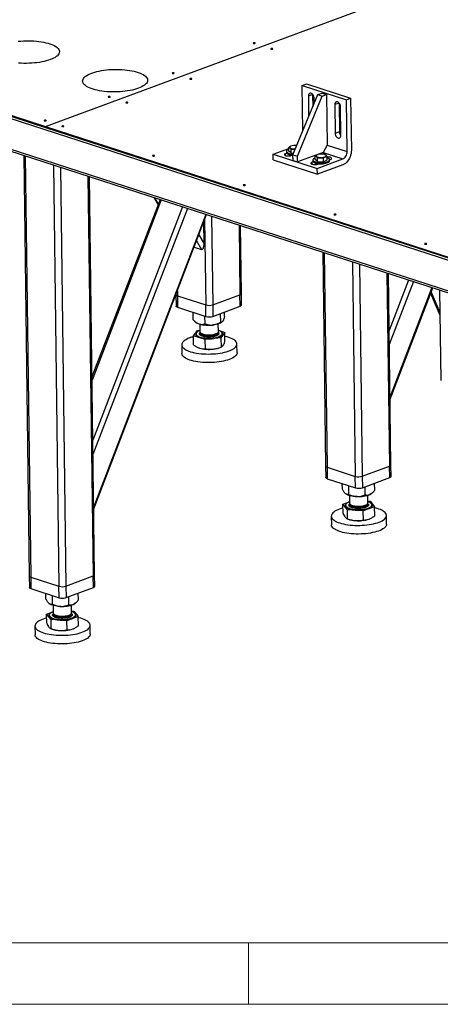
# Model space of a CAD drawing. Header units: millimetres. Extents: x 5 to 589, y 5 to 415.
# Tile 25 of 70: x 328 to 363, y 5 to 85. Entities that reach past the tile are written whole.
import ezdxf

# ---------------------------------------------------------------- set-up
doc = ezdxf.new("R2010")
doc.units = ezdxf.units.MM
doc.layers.add('TRAIT-FORT', color=4, linetype='Continuous', lineweight=25)

msp = doc.modelspace()

# ---------------------------------------------------------------- linework, layer by layer
at = {"color": 7, "linetype": 'Continuous', "lineweight": 18}
for p, q in [((10, 10), (584, 10)), ((347, 5), (347, 10)), ((5, 5), (589, 5))]:
    msp.add_line(p, q, dxfattribs=at)
at = {"layer": 'TRAIT-FORT', "color": 4, "linetype": 'Continuous', "lineweight": 25}
for p, q in [((287.486, 90.399), (330.449, 76.487)), ((287.487, 90.329), (330.45, 76.416)), ((330.449, 76.487), (364.149, 88.977)), ((330.456, 76.484), (364.157, 88.975)), ((351.375, 79.834), (351.722, 79.962)), ((351.375, 79.834), (354.97, 78.669)), ((351.423, 76.136), (351.375, 79.834)), ((351.722, 79.962), (355.317, 78.798)), ((322.54, 78.978), (368.559, 64.075)), ((322.543, 78.79), (368.562, 63.888)), ((350.616, 74.188), (352.646, 79.087)), ((350.975, 74.072), (353.006, 78.971)), ((352.217, 79.102), (351.869, 78.973)), ((351.869, 78.973), (351.892, 77.266)), ((352.217, 79.102), (352.23, 78.083)), ((352.343, 78.355), (352.337, 78.822)), ((352.646, 79.087), (352.994, 79.216)), ((352.646, 79.087), (353.006, 78.971)), ((352.994, 79.216), (353.353, 79.1)), ((353.006, 78.971), (353.353, 79.1)), ((353.353, 79.1), (353.407, 74.973)), ((354.97, 78.669), (355.317, 78.798)), ((355.025, 74.449), (354.97, 78.669)), ((355.317, 78.798), (355.373, 74.578)), ((354.374, 78.403), (354.026, 78.275)), ((354.026, 78.275), (354.057, 75.93)), ((354.374, 78.403), (354.405, 76.059)), ((354.524, 75.779), (354.494, 78.123)), ((330.449, 76.487), (330.45, 76.416)), ((330.45, 76.416), (330.457, 76.419)), ((330.456, 76.484), (368.558, 64.146)), ((330.456, 76.484), (330.457, 76.414)), ((330.457, 76.414), (368.559, 64.075)), ((325.057, 75.486), (365.28, 62.461)), ((354.405, 76.059), (354.057, 75.93)), ((325.289, 75.24), (365.282, 62.289)), ((349.004, 74.243), (350.271, 74.713)), ((350.274, 74.496), (350.27, 74.777)), ((350.445, 74.895), (350.429, 74.888)), ((350.466, 74.341), (350.462, 74.623)), ((350.891, 74.943), (350.935, 74.959)), ((353.407, 74.973), (353.066, 74.376)), ((353.407, 74.973), (355.025, 74.449)), ((328.678, 74.143), (329.126, 39.894)), ((328.799, 74.104), (329.248, 39.796)), ((349.004, 74.243), (352.599, 73.079)), ((349.01, 73.774), (349.004, 74.243)), ((350.112, 74.317), (350.011, 74.279)), ((350.013, 74.122), (350.011, 74.279)), ((350.086, 74.472), (350.087, 74.378)), ((350.466, 74.341), (350.274, 74.496)), ((350.466, 74.341), (350.677, 74.335)), ((350.478, 74.128), (350.566, 74.161)), ((350.515, 74.166), (350.515, 74.142)), ((350.616, 74.188), (350.975, 74.072)), ((350.622, 73.719), (350.616, 74.188)), ((350.982, 73.603), (350.975, 74.072)), ((353.066, 74.376), (350.982, 73.603)), ((352.431, 73.797), (352.427, 74.078)), ((352.623, 73.643), (352.431, 73.797)), ((352.603, 74.196), (352.586, 74.189)), ((352.599, 73.079), (354.684, 73.852)), ((352.623, 73.643), (352.62, 73.924)), ((353.066, 74.376), (354.684, 73.852)), ((353.11, 73.628), (353.107, 73.909)), ((353.254, 74.192), (353.222, 74.204)), ((353.405, 73.767), (353.401, 74.049)), ((353.593, 73.784), (353.677, 73.816)), ((353.594, 73.697), (353.593, 73.791)), ((331.1, 73.358), (331.549, 39.051)), ((331.668, 73.174), (332.115, 39.061)), ((349.01, 73.774), (352.606, 72.61)), ((350.622, 73.719), (350.982, 73.603)), ((352.269, 73.618), (352.168, 73.581)), ((352.17, 73.423), (352.168, 73.581)), ((352.243, 73.774), (352.244, 73.68)), ((352.606, 72.61), (352.599, 73.079)), ((354.69, 73.383), (352.606, 72.61)), ((352.623, 73.643), (353.11, 73.628)), ((352.635, 73.429), (352.724, 73.462)), ((352.672, 73.468), (352.672, 73.443)), ((353.11, 73.628), (353.405, 73.767)), ((333.912, 72.448), (334.338, 39.885)), ((334.451, 39.983), (334.026, 72.411)), ((339.279, 70.71), (339.621, 70.114)), ((339.338, 70.691), (339.641, 70.164)), ((339.787, 70.545), (334.24, 56.099)), ((339.885, 70.513), (334.243, 55.82)), ((341.611, 69.955), (334.307, 50.934)), ((342.014, 69.824), (334.322, 49.793)), ((343.514, 69.338), (334.378, 45.545)), ((334.38, 45.347), (343.584, 69.316)), ((343.98, 69.188), (344.074, 61.969)), ((343.372, 66.939), (343.349, 68.702)), ((343.418, 68.883), (343.509, 61.959)), ((346.224, 68.461), (346.298, 62.793)), ((346.41, 62.892), (346.338, 68.424)), ((342.952, 67.669), (343.372, 66.939)), ((342.569, 66.671), (343.163, 66.478)), ((342.763, 67.175), (343.163, 66.478)), ((353.044, 66.252), (353.272, 48.843)), ((353.166, 66.213), (353.394, 48.745)), ((355.467, 65.468), (355.695, 48)), ((356.035, 65.284), (356.261, 48.01)), ((358.278, 64.557), (358.484, 48.834)), ((358.597, 48.932), (358.393, 64.52)), ((360.03, 63.99), (358.453, 59.883)), ((360.433, 63.859), (358.468, 58.742)), ((361.934, 63.374), (358.524, 54.495)), ((341.086, 62.809), (341.086, 62.802)), ((341.086, 62.802), (341.098, 61.864)), ((341.203, 63.113), (341.208, 62.704)), ((341.208, 62.704), (343.509, 61.959)), ((341.208, 62.704), (341.22, 61.766)), ((344.074, 61.969), (346.298, 62.793)), ((346.31, 61.855), (346.298, 62.793)), ((346.423, 61.954), (346.41, 62.892)), ((358.527, 54.296), (362.004, 63.351)), ((361.833, 62.907), (362.588, 61.137)), ((361.873, 63.012), (362.585, 61.342)), ((362.561, 63.17), (362.657, 55.817)), ((341.22, 61.766), (343.521, 61.021)), ((343.521, 61.021), (343.509, 61.959)), ((344.074, 61.969), (344.087, 61.031)), ((344.087, 61.031), (346.31, 61.855)), ((342.497, 60.734), (342.489, 61.356)), ((343.452, 60.425), (343.444, 61.046)), ((344.729, 60.566), (344.72, 61.266)), ((345.05, 61.017), (345.046, 61.387)), ((342.607, 60.634), (342.71, 60.547)), ((343.03, 60.396), (343.038, 59.775)), ((344.538, 59.795), (344.53, 60.416)), ((344.846, 60.575), (344.856, 60.584)), ((342.514, 59.442), (342.836, 59.892)), ((343.469, 59.133), (342.514, 59.442)), ((342.524, 58.699), (342.514, 59.442)), ((342.723, 59.607), (342.723, 59.602)), ((342.836, 59.892), (343.036, 59.915)), ((343.039, 59.686), (343.04, 59.658)), ((344.534, 59.728), (344.559, 59.706)), ((344.537, 59.897), (345.067, 59.725)), ((344.54, 59.677), (344.539, 59.706)), ((345.067, 59.725), (344.746, 59.274)), ((344.858, 59.63), (344.858, 59.635)), ((345.077, 58.982), (345.067, 59.725)), ((341.552, 58.714), (341.561, 58.011)), ((344.746, 59.274), (343.469, 59.133)), ((343.479, 58.389), (343.469, 59.133)), ((344.688, 58.5), (344.785, 58.542)), ((344.746, 59.274), (344.755, 58.531)), ((346.061, 58.07), (346.052, 58.773)), ((342.916, 58.479), (342.922, 58.477)), ((342.922, 58.477), (343.003, 58.448)), ((358.609, 47.995), (358.597, 48.932)), ((353.272, 48.843), (353.285, 47.905)), ((353.394, 48.745), (355.695, 48)), ((353.394, 48.745), (353.407, 47.807)), ((356.261, 48.01), (358.484, 48.834)), ((358.497, 47.896), (358.484, 48.834)), ((353.407, 47.807), (355.708, 47.062)), ((354.64, 46.951), (354.634, 47.41)), ((355.708, 47.062), (355.695, 48)), ((356.261, 48.01), (356.273, 47.072)), ((356.273, 47.072), (358.497, 47.896)), ((357.281, 46.882), (357.273, 47.443)), ((355.177, 46.535), (355.168, 47.237)), ((356.497, 46.501), (356.488, 47.152)), ((357.033, 46.616), (357.069, 46.648)), ((354.689, 45.721), (355.223, 45.919)), ((355.055, 45.282), (354.689, 45.721)), ((354.699, 44.978), (354.689, 45.721)), ((355.217, 46.437), (355.225, 45.816)), ((355.226, 45.727), (355.226, 45.699)), ((356.725, 45.836), (356.716, 46.457)), ((356.717, 45.772), (356.746, 45.747)), ((356.723, 45.979), (356.9, 45.966)), ((356.726, 45.718), (356.726, 45.747)), ((356.9, 45.966), (357.266, 45.527)), ((354.909, 45.648), (354.909, 45.643)), ((355.064, 44.539), (355.055, 45.282)), ((356.343, 45.185), (355.055, 45.282)), ((357.266, 45.527), (356.343, 45.185)), ((356.353, 44.442), (356.343, 45.185)), ((357.044, 45.671), (357.044, 45.676)), ((357.275, 44.784), (357.266, 45.527)), ((353.738, 44.755), (353.748, 44.052)), ((355.024, 44.552), (355.109, 44.518)), ((358.247, 44.111), (358.238, 44.814)), ((329.126, 39.894), (329.138, 38.956)), ((329.248, 39.796), (331.549, 39.051)), ((329.248, 39.796), (329.26, 38.858)), ((332.115, 39.061), (334.338, 39.885)), ((334.351, 38.947), (334.338, 39.885)), ((334.463, 39.045), (334.451, 39.983)), ((329.26, 38.858), (331.561, 38.113)), ((331.561, 38.113), (331.549, 39.051)), ((332.115, 39.061), (332.127, 38.123)), ((332.127, 38.123), (334.351, 38.947)), ((333.134, 37.933), (333.127, 38.493)), ((330.494, 38.001), (330.488, 38.461)), ((331.031, 37.586), (331.021, 38.288)), ((332.351, 37.552), (332.342, 38.203)), ((332.887, 37.667), (332.922, 37.699)), ((330.543, 36.772), (331.077, 36.97)), ((331.07, 37.488), (331.079, 36.867)), ((332.578, 36.886), (332.57, 37.508)), ((332.577, 37.03), (332.754, 37.017)), ((332.754, 37.017), (333.119, 36.578)), ((330.908, 36.333), (330.543, 36.772)), ((330.553, 36.029), (330.543, 36.772)), ((330.763, 36.698), (330.763, 36.694)), ((332.197, 36.236), (330.908, 36.333)), ((330.918, 35.59), (330.908, 36.333)), ((331.08, 36.778), (331.08, 36.749)), ((333.119, 36.578), (332.197, 36.236)), ((332.206, 35.493), (332.197, 36.236)), ((332.571, 36.823), (332.6, 36.798)), ((332.58, 36.769), (332.58, 36.797)), ((332.898, 36.722), (332.898, 36.726)), ((333.129, 35.835), (333.119, 36.578)), ((329.592, 35.806), (329.602, 35.103)), ((330.878, 35.602), (330.963, 35.568)), ((334.101, 35.162), (334.092, 35.865))]:
    msp.add_line(p, q, dxfattribs=at)
at = {"layer": 'TRAIT-FORT', "color": 4, "linetype": 'Continuous', "lineweight": 25, "flags": 128}
for points in [[(328.226, 83.433), (328.437, 83.453), (328.65, 83.466), (328.866, 83.474), (329.082, 83.475), (329.297, 83.471), (329.51, 83.46), (329.719, 83.443), (329.923, 83.421), (330.12, 83.392), (330.31, 83.358), (330.49, 83.319), (330.66, 83.275), (330.818, 83.225), (330.964, 83.172), (331.097, 83.114), (331.215, 83.053), (331.318, 82.988), (331.405, 82.92), (331.476, 82.85), (331.53, 82.778), (331.566, 82.704), (331.585, 82.63), (331.587, 82.555), (331.571, 82.48), (331.537, 82.406), (331.486, 82.332), (331.418, 82.26), (331.334, 82.19), (331.233, 82.122), (331.118, 82.058), (330.988, 81.996), (330.844, 81.939)], [(347.515, 83.264), (347.533, 83.274), (347.539, 83.285), (347.532, 83.296), (347.513, 83.305), (347.485, 83.311), (347.453, 83.313), (347.42, 83.31), (347.393, 83.303), (347.375, 83.293), (347.369, 83.282), (347.376, 83.271), (347.395, 83.262), (347.423, 83.256), (347.456, 83.254), (347.488, 83.257), (347.515, 83.264)], [(348.953, 82.798), (348.971, 82.808), (348.977, 82.819), (348.97, 82.831), (348.951, 82.84), (348.923, 82.846), (348.891, 82.847), (348.858, 82.845), (348.831, 82.838), (348.813, 82.828), (348.807, 82.816), (348.814, 82.805), (348.833, 82.796), (348.861, 82.79), (348.894, 82.788), (348.926, 82.791), (348.953, 82.798)], [(330.844, 81.939), (330.688, 81.885), (330.519, 81.836), (330.341, 81.792), (330.153, 81.752), (329.957, 81.718), (329.754, 81.69), (329.546, 81.668), (329.334, 81.651), (329.119, 81.64), (328.903, 81.636), (328.687, 81.637), (328.473, 81.645), (328.262, 81.659)], [(338.034, 79.61), (337.878, 79.557), (337.71, 79.507), (337.531, 79.463), (337.343, 79.424), (337.147, 79.39), (336.945, 79.362), (336.736, 79.339), (336.524, 79.322), (336.309, 79.312), (336.093, 79.307), (335.877, 79.309), (335.663, 79.317), (335.452, 79.33), (335.246, 79.35), (335.045, 79.376), (334.851, 79.407), (334.666, 79.444), (334.491, 79.485), (334.327, 79.532), (334.174, 79.584), (334.035, 79.639), (333.91, 79.699), (333.799, 79.762), (333.704, 79.829), (333.625, 79.897), (333.563, 79.969), (333.517, 80.041), (333.49, 80.115), (333.479, 80.19), (333.487, 80.265), (333.511, 80.34), (333.554, 80.414), (333.613, 80.487), (333.689, 80.558), (333.782, 80.627), (333.89, 80.693), (334.013, 80.756), (334.15, 80.816), (334.3, 80.872), (334.463, 80.923), (334.636, 80.97), (334.819, 81.011), (335.012, 81.048), (335.211, 81.079), (335.417, 81.105), (335.627, 81.124), (335.841, 81.138), (336.057, 81.146), (336.273, 81.147), (336.488, 81.142), (336.701, 81.132), (336.91, 81.115), (337.114, 81.092), (337.311, 81.064), (337.5, 81.03), (337.68, 80.99), (337.85, 80.946), (338.009, 80.897), (338.155, 80.843), (338.287, 80.785), (338.405, 80.724), (338.508, 80.659), (338.595, 80.592), (338.666, 80.522), (338.72, 80.45), (338.757, 80.376), (338.776, 80.301), (338.777, 80.227), (338.761, 80.152), (338.727, 80.077), (338.677, 80.004), (338.609, 79.932), (338.524, 79.862), (338.424, 79.794), (338.308, 79.729), (338.178, 79.668), (338.034, 79.61)], [(340.916, 80.818), (340.934, 80.828), (340.94, 80.839), (340.933, 80.85), (340.914, 80.86), (340.886, 80.865), (340.853, 80.867), (340.821, 80.864), (340.794, 80.857), (340.776, 80.848), (340.77, 80.836), (340.777, 80.825), (340.796, 80.816), (340.824, 80.81), (340.856, 80.808), (340.889, 80.811), (340.916, 80.818)], [(342.354, 80.352), (342.372, 80.362), (342.378, 80.373), (342.371, 80.385), (342.352, 80.394), (342.324, 80.4), (342.291, 80.401), (342.259, 80.399), (342.232, 80.392), (342.214, 80.382), (342.208, 80.37), (342.215, 80.359), (342.234, 80.35), (342.262, 80.344), (342.294, 80.342), (342.327, 80.345), (342.354, 80.352)], [(335.704, 78.886), (335.722, 78.896), (335.728, 78.908), (335.721, 78.919), (335.702, 78.928), (335.675, 78.934), (335.642, 78.936), (335.609, 78.933), (335.582, 78.926), (335.564, 78.916), (335.558, 78.905), (335.565, 78.894), (335.584, 78.884), (335.612, 78.878), (335.645, 78.877), (335.677, 78.88), (335.704, 78.886)], [(352.337, 78.822), (352.329, 78.897), (352.308, 78.972), (352.275, 79.043), (352.232, 79.105), (352.182, 79.156), (352.127, 79.191), (352.071, 79.209), (352.016, 79.209), (351.967, 79.191), (351.925, 79.156), (351.894, 79.106), (351.875, 79.044), (351.869, 78.973)], [(337.143, 78.421), (337.16, 78.431), (337.166, 78.442), (337.159, 78.453), (337.14, 78.462), (337.113, 78.468), (337.08, 78.47), (337.048, 78.467), (337.02, 78.46), (337.002, 78.45), (336.996, 78.439), (337.003, 78.428), (337.022, 78.419), (337.05, 78.413), (337.083, 78.411), (337.115, 78.414), (337.143, 78.421)], [(354.494, 78.123), (354.486, 78.198), (354.465, 78.274), (354.432, 78.344), (354.39, 78.407), (354.339, 78.457), (354.284, 78.492), (354.228, 78.511), (354.173, 78.511), (354.124, 78.493), (354.083, 78.458), (354.051, 78.408), (354.032, 78.345), (354.026, 78.275)], [(330.493, 76.955), (330.511, 76.965), (330.517, 76.976), (330.51, 76.987), (330.491, 76.997), (330.463, 77.002), (330.43, 77.004), (330.398, 77.001), (330.371, 76.994), (330.353, 76.985), (330.347, 76.973), (330.354, 76.962), (330.373, 76.953), (330.401, 76.947), (330.433, 76.945), (330.466, 76.948), (330.493, 76.955)], [(331.931, 76.489), (331.949, 76.499), (331.955, 76.51), (331.948, 76.522), (331.929, 76.531), (331.901, 76.537), (331.869, 76.538), (331.836, 76.536), (331.809, 76.529), (331.791, 76.519), (331.785, 76.507), (331.792, 76.496), (331.811, 76.487), (331.839, 76.481), (331.871, 76.48), (331.904, 76.482), (331.931, 76.489)], [(354.057, 75.93), (354.065, 75.855), (354.086, 75.78), (354.119, 75.709), (354.161, 75.647), (354.212, 75.596), (354.267, 75.561), (354.323, 75.543), (354.377, 75.543), (354.427, 75.561), (354.468, 75.596), (354.5, 75.646), (354.519, 75.708), (354.524, 75.779)], [(350.272, 74.637), (350.23, 74.619), (350.169, 74.586), (350.123, 74.551), (350.096, 74.513), (350.086, 74.474), (350.095, 74.436), (350.122, 74.398), (350.166, 74.363), (350.227, 74.332), (350.302, 74.304), (350.389, 74.281), (350.487, 74.264), (350.593, 74.252), (350.641, 74.249)], [(350.434, 74.89), (350.39, 74.864), (350.363, 74.836), (350.353, 74.807), (350.36, 74.778), (350.385, 74.75), (350.426, 74.725), (350.482, 74.703), (350.549, 74.687), (350.626, 74.675), (350.708, 74.67), (350.792, 74.67), (350.816, 74.671)], [(339.322, 74.096), (339.339, 74.106), (339.345, 74.117), (339.338, 74.128), (339.319, 74.138), (339.292, 74.144), (339.259, 74.145), (339.227, 74.142), (339.199, 74.136), (339.181, 74.126), (339.175, 74.114), (339.182, 74.103), (339.201, 74.094), (339.229, 74.088), (339.262, 74.086), (339.294, 74.089), (339.322, 74.096)], [(350.011, 74.279), (349.963, 74.257), (349.932, 74.232), (349.92, 74.205), (349.926, 74.178), (349.95, 74.152), (349.992, 74.13), (350.048, 74.111), (350.116, 74.099), (350.191, 74.092), (350.269, 74.091), (350.346, 74.098), (350.417, 74.11), (350.478, 74.128)], [(350.087, 74.378), (350.096, 74.342), (350.123, 74.305), (350.167, 74.27), (350.228, 74.238), (350.303, 74.21), (350.391, 74.187), (350.489, 74.17), (350.594, 74.158), (350.616, 74.157)], [(352.428, 73.938), (352.387, 73.921), (352.326, 73.888), (352.281, 73.852), (352.253, 73.814), (352.243, 73.776), (352.252, 73.737), (352.279, 73.7), (352.323, 73.665), (352.384, 73.633), (352.459, 73.605), (352.547, 73.583), (352.644, 73.565), (352.75, 73.554), (352.86, 73.548), (352.971, 73.549), (353.081, 73.557), (353.187, 73.571), (353.285, 73.59), (353.373, 73.615), (353.449, 73.644), (353.51, 73.677), (353.556, 73.713), (353.583, 73.751), (353.593, 73.789), (353.584, 73.828), (353.557, 73.865), (353.513, 73.9), (353.452, 73.932), (353.403, 73.951)], [(352.591, 74.191), (352.548, 74.165), (352.52, 74.137), (352.51, 74.108), (352.518, 74.079), (352.542, 74.051), (352.583, 74.026), (352.639, 74.005), (352.706, 73.988), (352.783, 73.977), (352.865, 73.971), (352.949, 73.971), (353.032, 73.978), (353.11, 73.99), (353.179, 74.008), (353.236, 74.03), (353.28, 74.056), (353.307, 74.084), (353.317, 74.113), (353.31, 74.142), (353.285, 74.17), (353.244, 74.195), (353.189, 74.216), (353.121, 74.233), (353.045, 74.245), (352.962, 74.25), (352.878, 74.25), (352.795, 74.243), (352.718, 74.231), (352.648, 74.213), (352.591, 74.191)], [(353.677, 73.816), (353.725, 73.838), (353.756, 73.863), (353.768, 73.89), (353.762, 73.917), (353.738, 73.943), (353.696, 73.965), (353.64, 73.984), (353.572, 73.996), (353.497, 74.003), (353.419, 74.004), (353.402, 74.003)], [(354.684, 73.852), (354.752, 73.886), (354.816, 73.937), (354.876, 74.002), (354.928, 74.08), (354.97, 74.167), (355.001, 74.26), (355.02, 74.355), (355.025, 74.449)], [(355.373, 74.578), (355.367, 74.442), (355.348, 74.303), (355.315, 74.165), (355.269, 74.03), (355.211, 73.901), (355.142, 73.78), (355.064, 73.671), (354.978, 73.575), (354.885, 73.493), (354.789, 73.429), (354.69, 73.383)], [(352.168, 73.581), (352.121, 73.559), (352.09, 73.533), (352.077, 73.506), (352.083, 73.479), (352.107, 73.454), (352.149, 73.431), (352.205, 73.413), (352.273, 73.4), (352.348, 73.393), (352.427, 73.393), (352.503, 73.399), (352.574, 73.412), (352.635, 73.429)], [(352.244, 73.68), (352.253, 73.643), (352.28, 73.606), (352.324, 73.571), (352.385, 73.539), (352.46, 73.512), (352.548, 73.489), (352.646, 73.471), (352.751, 73.46), (352.861, 73.455), (352.972, 73.456), (353.082, 73.463), (353.188, 73.477), (353.286, 73.496), (353.374, 73.521), (353.45, 73.55), (353.512, 73.583), (353.557, 73.619), (353.585, 73.657), (353.594, 73.695), (353.594, 73.697)], [(346.712, 71.703), (346.73, 71.713), (346.736, 71.724), (346.729, 71.735), (346.71, 71.744), (346.682, 71.75), (346.649, 71.752), (346.617, 71.749), (346.59, 71.742), (346.572, 71.732), (346.566, 71.721), (346.573, 71.71), (346.592, 71.701), (346.62, 71.695), (346.652, 71.693), (346.685, 71.696), (346.712, 71.703)], [(354.102, 69.31), (354.12, 69.319), (354.126, 69.331), (354.119, 69.342), (354.1, 69.351), (354.072, 69.357), (354.04, 69.359), (354.007, 69.356), (353.98, 69.349), (353.962, 69.339), (353.956, 69.328), (353.963, 69.317), (353.982, 69.307), (354.01, 69.302), (354.043, 69.3), (354.075, 69.303), (354.102, 69.31)], [(361.493, 66.916), (361.511, 66.926), (361.516, 66.938), (361.509, 66.949), (361.491, 66.958), (361.463, 66.964), (361.43, 66.966), (361.398, 66.963), (361.37, 66.956), (361.352, 66.946), (361.346, 66.935), (361.353, 66.923), (361.372, 66.914), (361.4, 66.908), (361.433, 66.907), (361.465, 66.909), (361.493, 66.916)], [(341.086, 62.802), (341.086, 62.8), (341.095, 62.773), (341.119, 62.748), (341.157, 62.724), (341.208, 62.704)], [(341.086, 62.802), (341.086, 62.8), (341.095, 62.773), (341.119, 62.748), (341.157, 62.724), (341.208, 62.704)], [(341.22, 61.766), (341.169, 61.787), (341.131, 61.81), (341.107, 61.836), (341.098, 61.863), (341.098, 61.864)], [(344.846, 60.575), (344.846, 60.575), (344.782, 60.527), (344.7, 60.482), (344.603, 60.441), (344.492, 60.404), (344.368, 60.373), (344.234, 60.348), (344.093, 60.329)], [(342.184, 59.268), (342.052, 59.215), (341.934, 59.158), (341.83, 59.097), (341.742, 59.035), (341.67, 58.969), (341.615, 58.902), (341.577, 58.834), (341.556, 58.765), (341.553, 58.696), (341.567, 58.627), (341.599, 58.56), (341.648, 58.493), (341.714, 58.429), (341.797, 58.367), (341.895, 58.308), (342.008, 58.252), (342.135, 58.201), (342.275, 58.153), (342.427, 58.11), (342.589, 58.072), (342.762, 58.04), (342.942, 58.013), (343.129, 57.991), (343.321, 57.976), (343.518, 57.966), (343.716, 57.963), (343.915, 57.965), (344.113, 57.974), (344.309, 57.989), (344.501, 58.01), (344.687, 58.036), (344.866, 58.068), (345.037, 58.106), (345.198, 58.148), (345.349, 58.195), (345.487, 58.246), (345.612, 58.301), (345.723, 58.36), (345.819, 58.422), (345.899, 58.486), (345.963, 58.552), (346.01, 58.62), (346.039, 58.688), (346.051, 58.757), (346.046, 58.826), (346.023, 58.895), (345.982, 58.962), (345.924, 59.027), (345.85, 59.09), (345.76, 59.151), (345.654, 59.208), (345.534, 59.262), (345.401, 59.312), (345.254, 59.357), (345.097, 59.397), (345.072, 59.403)], [(342.765, 59.711), (342.727, 59.672), (342.699, 59.623), (342.688, 59.574), (342.696, 59.525), (342.722, 59.477), (342.765, 59.431), (342.825, 59.388), (342.901, 59.347), (342.992, 59.311), (343.095, 59.278), (343.21, 59.251), (343.335, 59.23), (343.467, 59.214), (343.604, 59.204), (343.745, 59.201), (343.886, 59.203), (344.026, 59.212), (344.162, 59.227), (344.291, 59.248), (344.413, 59.275), (344.524, 59.306), (344.623, 59.342), (344.709, 59.382), (344.779, 59.425), (344.834, 59.471), (344.871, 59.519), (344.89, 59.568), (344.892, 59.617), (344.875, 59.665), (344.84, 59.712), (344.813, 59.738)], [(342.723, 59.602), (342.725, 59.584), (342.741, 59.537), (342.774, 59.491), (342.824, 59.447), (342.89, 59.407), (342.971, 59.369), (343.065, 59.336), (343.171, 59.307), (343.288, 59.284), (343.412, 59.265), (343.543, 59.253), (343.678, 59.246), (343.814, 59.246), (343.951, 59.252), (344.084, 59.263)], [(343.037, 59.875), (342.984, 59.854), (342.901, 59.816), (342.833, 59.774), (342.781, 59.729), (342.745, 59.683), (342.726, 59.636), (342.724, 59.588), (342.741, 59.541), (342.774, 59.496), (342.824, 59.452), (342.89, 59.411), (342.971, 59.374), (343.065, 59.341), (343.171, 59.312), (343.288, 59.288), (343.412, 59.27), (343.543, 59.258), (343.678, 59.251), (343.814, 59.251), (343.951, 59.256), (344.084, 59.268)], [(343.038, 59.775), (343.038, 59.773), (343.048, 59.734), (343.076, 59.696), (343.12, 59.659), (343.179, 59.626), (343.253, 59.596), (343.34, 59.571), (343.437, 59.551), (343.542, 59.536), (343.653, 59.527), (343.767, 59.525), (343.882, 59.528), (343.995, 59.537)], [(343.05, 59.731), (343.043, 59.715), (343.04, 59.675), (343.055, 59.635), (343.086, 59.597), (343.134, 59.562), (343.198, 59.529), (343.275, 59.501), (343.364, 59.477), (343.464, 59.458), (343.571, 59.445), (343.683, 59.437), (343.797, 59.436), (343.912, 59.441), (344.023, 59.451), (344.129, 59.468), (344.227, 59.49), (344.315, 59.517), (344.391, 59.547), (344.452, 59.582), (344.498, 59.619), (344.527, 59.658), (344.539, 59.698), (344.533, 59.737), (344.528, 59.75)], [(343.04, 59.658), (343.04, 59.656), (343.05, 59.617), (343.077, 59.578), (343.121, 59.542), (343.181, 59.509), (343.255, 59.479), (343.341, 59.454), (343.439, 59.434), (343.544, 59.419), (343.655, 59.41), (343.769, 59.407), (343.884, 59.411), (343.996, 59.42)], [(343.995, 59.537), (344.102, 59.552), (344.203, 59.573), (344.293, 59.598), (344.372, 59.628), (344.437, 59.662), (344.487, 59.698), (344.52, 59.737), (344.536, 59.776), (344.538, 59.795)], [(343.996, 59.42), (344.104, 59.435), (344.204, 59.456), (344.295, 59.481), (344.373, 59.511), (344.438, 59.545), (344.488, 59.581), (344.522, 59.62), (344.538, 59.659), (344.54, 59.677)], [(344.084, 59.268), (344.213, 59.286), (344.335, 59.308), (344.448, 59.337), (344.55, 59.369), (344.64, 59.406), (344.715, 59.447), (344.776, 59.49), (344.82, 59.535), (344.848, 59.582), (344.858, 59.63), (344.85, 59.677), (344.825, 59.723), (344.784, 59.768), (344.725, 59.81), (344.652, 59.849), (344.564, 59.885), (344.537, 59.894)], [(344.084, 59.263), (344.213, 59.281), (344.335, 59.304), (344.448, 59.332), (344.55, 59.365), (344.64, 59.401), (344.715, 59.442), (344.776, 59.485), (344.82, 59.531), (344.848, 59.577), (344.858, 59.625), (344.858, 59.63)], [(345.429, 57.517), (345.284, 57.468), (345.128, 57.423), (344.962, 57.383), (344.787, 57.348), (344.604, 57.319), (344.414, 57.295), (344.221, 57.278), (344.023, 57.266), (343.825, 57.26), (343.626, 57.26), (343.428, 57.267), (343.234, 57.279), (343.044, 57.298), (342.86, 57.322), (342.684, 57.352), (342.516, 57.387), (342.358, 57.428), (342.212, 57.473), (342.079, 57.523), (341.958, 57.576), (341.853, 57.634), (341.763, 57.694), (341.688, 57.757), (341.631, 57.823), (341.59, 57.89), (341.567, 57.958), (341.561, 58.011)], [(346.061, 58.07), (346.057, 58.019), (346.036, 57.95), (345.998, 57.882), (345.942, 57.815), (345.87, 57.75), (345.782, 57.687), (345.679, 57.627), (345.561, 57.57), (345.429, 57.517)], [(353.272, 48.843), (353.272, 48.841), (353.281, 48.814), (353.305, 48.789), (353.344, 48.765), (353.394, 48.745)], [(353.272, 48.843), (353.272, 48.841), (353.281, 48.814), (353.305, 48.789), (353.344, 48.765), (353.394, 48.745)], [(353.407, 47.807), (353.356, 47.827), (353.318, 47.851), (353.294, 47.876), (353.285, 47.903), (353.285, 47.905)], [(355.839, 46.351), (355.691, 46.359), (355.547, 46.373), (355.411, 46.393), (355.284, 46.419), (355.169, 46.452), (355.067, 46.489), (354.98, 46.531), (354.911, 46.576)], [(357.033, 46.616), (356.972, 46.57), (356.891, 46.525)], [(354.951, 45.752), (354.946, 45.748), (354.905, 45.7), (354.881, 45.652), (354.875, 45.603), (354.887, 45.554), (354.917, 45.507)], [(355.223, 45.915), (355.149, 45.886), (355.069, 45.846), (355.005, 45.804), (354.956, 45.759), (354.925, 45.712), (354.91, 45.665), (354.913, 45.617), (354.934, 45.571), (354.972, 45.525), (355.026, 45.482), (355.096, 45.442), (355.18, 45.406), (355.277, 45.374), (355.386, 45.346), (355.504, 45.324), (355.631, 45.307), (355.763, 45.296), (355.898, 45.291), (356.035, 45.292), (356.171, 45.3), (356.303, 45.313), (356.431, 45.332), (356.551, 45.356), (356.661, 45.385), (356.76, 45.419), (356.846, 45.457), (356.918, 45.498), (356.975, 45.542), (357.015, 45.588), (357.038, 45.635), (357.044, 45.682), (357.032, 45.729), (357.003, 45.775), (357.003, 45.775)], [(354.917, 45.507), (354.965, 45.461), (355.029, 45.418), (355.109, 45.378), (355.203, 45.343), (355.309, 45.312), (355.427, 45.286), (355.554, 45.266), (355.687, 45.252), (355.826, 45.243), (355.967, 45.241), (356.108, 45.246), (356.247, 45.256), (356.381, 45.273), (356.509, 45.295), (356.628, 45.323), (356.737, 45.355), (356.833, 45.393), (356.914, 45.433), (356.981, 45.477), (357.031, 45.524), (357.064, 45.572), (357.079, 45.621), (357.076, 45.67), (357.054, 45.718), (357.015, 45.765), (357, 45.779)], [(355.225, 45.816), (355.226, 45.804), (355.24, 45.765), (355.272, 45.727), (355.32, 45.691), (355.383, 45.659), (355.46, 45.63), (355.55, 45.606), (355.649, 45.588), (355.756, 45.574), (355.868, 45.567), (355.983, 45.566), (356.097, 45.57), (356.209, 45.581), (356.315, 45.598), (356.413, 45.62), (356.5, 45.646), (356.576, 45.677), (356.637, 45.711), (356.683, 45.749), (356.712, 45.787), (356.724, 45.827), (356.725, 45.836)], [(355.226, 45.739), (355.229, 45.706), (355.247, 45.666), (355.283, 45.629), (355.335, 45.594), (355.402, 45.563), (355.483, 45.535), (355.575, 45.512), (355.676, 45.495), (355.785, 45.483), (355.898, 45.477), (356.013, 45.477), (356.126, 45.484), (356.237, 45.496), (356.341, 45.514), (356.437, 45.537), (356.522, 45.565), (356.594, 45.597), (356.651, 45.632), (356.693, 45.669), (356.718, 45.708), (356.726, 45.748), (356.716, 45.788), (356.688, 45.826), (356.671, 45.842)], [(355.226, 45.699), (355.227, 45.687), (355.242, 45.648), (355.273, 45.61), (355.321, 45.574), (355.385, 45.542), (355.462, 45.513), (355.551, 45.489), (355.651, 45.47), (355.758, 45.457), (355.87, 45.45), (355.984, 45.448), (356.099, 45.453), (356.21, 45.464), (356.316, 45.48), (356.414, 45.502), (356.502, 45.529), (356.577, 45.56), (356.639, 45.594), (356.685, 45.631), (356.714, 45.67), (356.726, 45.71), (356.726, 45.718)], [(354.693, 45.408), (354.553, 45.369), (354.405, 45.321), (354.27, 45.269), (354.149, 45.213), (354.041, 45.154), (353.949, 45.091), (353.873, 45.027), (353.814, 44.96), (353.771, 44.892), (353.746, 44.823), (353.739, 44.754), (353.749, 44.685), (353.776, 44.617), (353.821, 44.55), (353.883, 44.485), (353.961, 44.423), (354.055, 44.363), (354.164, 44.307), (354.288, 44.254), (354.425, 44.205)], [(354.425, 44.205), (354.574, 44.161), (354.734, 44.122), (354.904, 44.088), (355.083, 44.06), (355.268, 44.037), (355.459, 44.02), (355.655, 44.009), (355.853, 44.004), (356.052, 44.005), (356.25, 44.012), (356.447, 44.026), (356.64, 44.045), (356.827, 44.07), (357.009, 44.101), (357.182, 44.137), (357.346, 44.178), (357.499, 44.224), (357.64, 44.274), (357.769, 44.328), (357.883, 44.386), (357.983, 44.447), (358.067, 44.51), (358.135, 44.576), (358.186, 44.643), (358.22, 44.712), (358.236, 44.781), (358.235, 44.85), (358.216, 44.918), (358.18, 44.986), (358.127, 45.052), (358.057, 45.116), (357.97, 45.177), (357.869, 45.235), (357.752, 45.29), (357.622, 45.34), (357.479, 45.387), (357.324, 45.428), (357.267, 45.442)], [(354.909, 45.643), (354.913, 45.613), (354.934, 45.566), (354.972, 45.521), (355.026, 45.478), (355.096, 45.438), (355.18, 45.401), (355.277, 45.369), (355.386, 45.342), (355.505, 45.319), (355.631, 45.303), (355.763, 45.292), (355.898, 45.287), (356.035, 45.288), (356.171, 45.295), (356.303, 45.308), (356.431, 45.327), (356.551, 45.351), (356.661, 45.38), (356.76, 45.414), (356.846, 45.452), (356.918, 45.493), (356.975, 45.537), (357.015, 45.583), (357.038, 45.63), (357.044, 45.671)], [(358.247, 44.111), (358.24, 44.043), (358.215, 43.974), (358.172, 43.906), (358.113, 43.84), (358.036, 43.775), (357.944, 43.713), (357.837, 43.653), (357.715, 43.597), (357.58, 43.545), (357.433, 43.497), (357.274, 43.453), (357.105, 43.415), (356.928, 43.381), (356.743, 43.353), (356.553, 43.331), (356.358, 43.315), (356.16, 43.305), (355.961, 43.3), (355.763, 43.302), (355.566, 43.31), (355.372, 43.324), (355.184, 43.344), (355.002, 43.37), (354.827, 43.401), (354.662, 43.438), (354.507, 43.479), (354.364, 43.526), (354.234, 43.576), (354.117, 43.631), (354.015, 43.689), (353.929, 43.75), (353.859, 43.814), (353.806, 43.88), (353.769, 43.948), (353.751, 44.016), (353.748, 44.052)], [(329.126, 39.894), (329.126, 39.892), (329.135, 39.865), (329.159, 39.839), (329.197, 39.816), (329.248, 39.796)], [(329.126, 39.894), (329.126, 39.892), (329.135, 39.865), (329.159, 39.839), (329.197, 39.816), (329.248, 39.796)], [(329.26, 38.858), (329.21, 38.878), (329.172, 38.902), (329.148, 38.927), (329.139, 38.954), (329.138, 38.956)], [(331.077, 36.966), (331.003, 36.937), (330.923, 36.897), (330.859, 36.854), (330.81, 36.809), (330.779, 36.763), (330.764, 36.716), (330.767, 36.668), (330.788, 36.621), (330.825, 36.576), (330.88, 36.533), (330.949, 36.493), (331.034, 36.457), (331.131, 36.425), (331.24, 36.397), (331.358, 36.375), (331.485, 36.358), (331.617, 36.347), (331.752, 36.342), (331.889, 36.343), (332.025, 36.35), (332.157, 36.363), (332.285, 36.382), (332.404, 36.407), (332.515, 36.436), (332.614, 36.47), (332.7, 36.508), (332.772, 36.549), (332.829, 36.593), (332.869, 36.638), (332.892, 36.685), (332.898, 36.733), (332.886, 36.78), (332.857, 36.826), (332.857, 36.826)], [(331.693, 37.402), (331.545, 37.409), (331.401, 37.423), (331.265, 37.444), (331.138, 37.47), (331.022, 37.502), (330.921, 37.54), (330.834, 37.581), (330.765, 37.627)], [(332.887, 37.667), (332.825, 37.62), (332.745, 37.575)], [(330.547, 36.459), (330.407, 36.42), (330.259, 36.372), (330.124, 36.32), (330.002, 36.264), (329.895, 36.204), (329.803, 36.142), (329.727, 36.077), (329.668, 36.011), (329.625, 35.943), (329.6, 35.874), (329.592, 35.805), (329.602, 35.736), (329.63, 35.668), (329.675, 35.601), (329.737, 35.536), (329.815, 35.474), (329.909, 35.414), (330.018, 35.357), (330.142, 35.305), (330.279, 35.256)], [(330.279, 35.256), (330.428, 35.212), (330.588, 35.173), (330.758, 35.139), (330.936, 35.11), (331.122, 35.088), (331.313, 35.071), (331.509, 35.06), (331.706, 35.055), (331.906, 35.056), (332.104, 35.063), (332.3, 35.076), (332.493, 35.096), (332.681, 35.121), (332.862, 35.151), (333.036, 35.187), (333.199, 35.229), (333.353, 35.274), (333.494, 35.325), (333.623, 35.379), (333.737, 35.437), (333.837, 35.498), (333.921, 35.561), (333.989, 35.627), (334.04, 35.694), (334.074, 35.763), (334.09, 35.832), (334.089, 35.901), (334.07, 35.969), (334.034, 36.037), (333.981, 36.103), (333.911, 36.166), (333.824, 36.228), (333.722, 36.286), (333.606, 36.341), (333.476, 36.391), (333.332, 36.438), (333.178, 36.479), (333.121, 36.493)], [(330.805, 36.803), (330.8, 36.799), (330.759, 36.751), (330.735, 36.703), (330.729, 36.654), (330.741, 36.605), (330.771, 36.557)], [(330.763, 36.694), (330.767, 36.663), (330.788, 36.617), (330.825, 36.572), (330.88, 36.529), (330.949, 36.489), (331.034, 36.452), (331.131, 36.42), (331.24, 36.392), (331.358, 36.37), (331.485, 36.353), (331.617, 36.342), (331.752, 36.337), (331.889, 36.338), (332.025, 36.346), (332.157, 36.359), (332.285, 36.378), (332.404, 36.402), (332.515, 36.431), (332.614, 36.465), (332.7, 36.503), (332.772, 36.544), (332.829, 36.588), (332.869, 36.634), (332.892, 36.681), (332.898, 36.722)], [(330.771, 36.557), (330.819, 36.512), (330.883, 36.469), (330.963, 36.429), (331.057, 36.394), (331.163, 36.363), (331.281, 36.337), (331.408, 36.317), (331.541, 36.302), (331.68, 36.294), (331.821, 36.292), (331.962, 36.296), (332.101, 36.307), (332.235, 36.324), (332.363, 36.346), (332.482, 36.374), (332.59, 36.406), (332.686, 36.443), (332.768, 36.484), (332.835, 36.528), (332.885, 36.575), (332.918, 36.623), (332.933, 36.672), (332.929, 36.721), (332.908, 36.769), (332.869, 36.815), (332.853, 36.83)], [(331.079, 36.867), (331.079, 36.855), (331.094, 36.816), (331.125, 36.778), (331.174, 36.742), (331.237, 36.71), (331.314, 36.681), (331.404, 36.657), (331.503, 36.638), (331.61, 36.625), (331.722, 36.618), (331.837, 36.616), (331.951, 36.621), (332.062, 36.632), (332.168, 36.648), (332.267, 36.67), (332.354, 36.697), (332.43, 36.728), (332.491, 36.762), (332.537, 36.799), (332.566, 36.838), (332.578, 36.878), (332.578, 36.886)], [(331.08, 36.749), (331.081, 36.738), (331.095, 36.698), (331.127, 36.661), (331.175, 36.625), (331.239, 36.592), (331.316, 36.564), (331.405, 36.54), (331.504, 36.521), (331.611, 36.508), (331.724, 36.5), (331.838, 36.499), (331.952, 36.504), (332.064, 36.515), (332.17, 36.531), (332.268, 36.553), (332.356, 36.58), (332.431, 36.611), (332.493, 36.645), (332.539, 36.682), (332.568, 36.721), (332.58, 36.761), (332.58, 36.769)], [(331.09, 36.822), (331.081, 36.796), (331.083, 36.756), (331.101, 36.717), (331.137, 36.68), (331.189, 36.645), (331.256, 36.613), (331.337, 36.586), (331.429, 36.563), (331.53, 36.546), (331.639, 36.534), (331.752, 36.528), (331.866, 36.528), (331.98, 36.534), (332.091, 36.547), (332.195, 36.565), (332.291, 36.588), (332.376, 36.615), (332.448, 36.647), (332.505, 36.682), (332.547, 36.72), (332.572, 36.759), (332.58, 36.799), (332.57, 36.839), (332.568, 36.842)], [(334.101, 35.162), (334.094, 35.094), (334.068, 35.025), (334.026, 34.957), (333.966, 34.89), (333.89, 34.826), (333.798, 34.763), (333.691, 34.704), (333.569, 34.648), (333.434, 34.596), (333.287, 34.548), (333.128, 34.504), (332.959, 34.465), (332.782, 34.432), (332.597, 34.404), (332.407, 34.382), (332.212, 34.366), (332.014, 34.355), (331.815, 34.351), (331.617, 34.353), (331.42, 34.361), (331.226, 34.375), (331.038, 34.395), (330.855, 34.421), (330.681, 34.452), (330.516, 34.488), (330.361, 34.53), (330.218, 34.576), (330.088, 34.627), (329.971, 34.682), (329.869, 34.74), (329.783, 34.801), (329.713, 34.865), (329.659, 34.931), (329.623, 34.998), (329.604, 35.067), (329.602, 35.103)]]:
    msp.add_lwpolyline(points, dxfattribs=at)
at = {"layer": 'TRAIT-FORT', "color": 4, "linetype": 'Continuous', "lineweight": 25}
for centre, radius, start, end in [((354.864, 76.067), 0.459, 181.00368, 221.65098), ((350.768, 74.02), 0.932, 80.21797, 111.04051), ((346.277, 62.931), 0.139, 278.82002, 343.59456), ((343.775, 62.902), 0.979, 254.21664, 287.78374), ((346.289, 61.993), 0.139, 278.82002, 343.59456), ((343.788, 61.964), 0.979, 254.21664, 287.78374), ((343.178, 61.145), 0.76, 231.921, 254.63623), ((343.743, 63.144), 2.837, 254.33254, 277.0744), ((343.33, 56.126), 3.344, 104.10497, 110.0458), ((343.769, 61.18), 2.837, 254.33254, 277.0744), ((343.945, 60.354), 1.997, 274.98856, 291.84749), ((358.463, 48.972), 0.139, 278.82002, 343.59456), ((355.962, 48.943), 0.979, 254.21664, 287.78374), ((358.475, 48.034), 0.139, 278.82002, 343.59456), ((355.974, 48.005), 0.979, 254.21664, 287.78374), ((355.977, 48.795), 2.447, 266.78021, 291.93804), ((356.536, 45.282), 0.68, 46.58998, 73.99674), ((355.826, 46.49), 2.099, 250.01576, 266.82033), ((355.961, 47.17), 2.787, 264.81693, 287.83946), ((334.317, 40.022), 0.139, 278.82002, 343.59456), ((331.816, 39.993), 0.979, 254.21664, 287.78374), ((334.329, 39.085), 0.139, 278.82002, 343.59456), ((331.828, 39.055), 0.979, 254.21664, 287.78374), ((331.83, 39.846), 2.447, 266.78021, 291.93804), ((332.39, 36.332), 0.68, 46.58998, 73.99674), ((331.68, 37.541), 2.099, 250.01576, 266.82033), ((331.815, 38.221), 2.787, 264.81693, 287.83946)]:
    msp.add_arc(centre, radius, start, end, dxfattribs=at)
msp.add_ellipse((343.156, 67.009), major_axis=(-0.042, 0.535), ratio=0.395693, start_param=2.980055, end_param=4.550852, dxfattribs=at)
for points, knots in [([(350.27, 74.777), (350.307, 74.81), (350.36, 74.856), (350.413, 74.879), (350.429, 74.885)], [0, 0, 0, 0, 0.715047, 1, 1, 1, 1]), ([(350.462, 74.623), (350.446, 74.646), (350.412, 74.694), (350.361, 74.742), (350.314, 74.769), (350.285, 74.774), (350.27, 74.777)], [0, 0, 0, 0, 0.264605, 0.534948, 0.765343, 1, 1, 1, 1]), ([(350.462, 74.623), (350.505, 74.631), (350.59, 74.649), (350.705, 74.654), (350.776, 74.644), (350.803, 74.64)], [0, 0, 0, 0, 0.379142, 0.766506, 1, 1, 1, 1]), ([(352.427, 74.078), (352.465, 74.112), (352.517, 74.158), (352.571, 74.18), (352.586, 74.187)], [0, 0, 0, 0, 0.715047, 1, 1, 1, 1]), ([(352.62, 73.924), (352.603, 73.948), (352.569, 73.996), (352.519, 74.043), (352.471, 74.071), (352.442, 74.076), (352.427, 74.078)], [0, 0, 0, 0, 0.264605, 0.534948, 0.765343, 1, 1, 1, 1]), ([(352.62, 73.924), (352.662, 73.933), (352.747, 73.951), (352.873, 73.955), (352.995, 73.94), (353.069, 73.919), (353.107, 73.909)], [0, 0, 0, 0, 0.264605, 0.534948, 0.765343, 1, 1, 1, 1]), ([(353.107, 73.909), (353.144, 73.941), (353.206, 73.994), (353.296, 74.034), (353.356, 74.047), (353.391, 74.048), (353.401, 74.049)], [0, 0, 0, 0, 0.385549, 0.637642, 0.896546, 1, 1, 1, 1]), ([(353.254, 74.191), (353.256, 74.191), (353.274, 74.186), (353.309, 74.16), (353.357, 74.112), (353.387, 74.07), (353.401, 74.049)], [0, 0, 0, 0, 0.036028, 0.390399, 0.692407, 1, 1, 1, 1]), ([(345.05, 61.017), (345.029, 60.947), (344.996, 60.841), (344.949, 60.726), (344.918, 60.664), (344.898, 60.635), (344.892, 60.625)], [0, 0, 0, 0, 0.4320454, 0.6543493, 0.8796534, 1, 1, 1, 1]), ([(342.497, 60.734), (342.554, 60.682), (342.657, 60.587), (342.819, 60.475), (342.924, 60.434), (342.977, 60.412)], [0, 0, 0, 0, 0.370774, 0.681182, 1, 1, 1, 1]), ([(342.977, 60.412), (342.985, 60.41), (343.052, 60.389), (343.179, 60.372), (343.329, 60.388), (343.418, 60.414), (343.452, 60.425)], [0, 0, 0, 0, 0.0504, 0.402614, 0.767588, 1, 1, 1, 1]), ([(343.452, 60.425), (343.54, 60.395), (343.673, 60.35), (343.864, 60.323), (343.989, 60.319), (344.066, 60.326), (344.093, 60.329)], [0, 0, 0, 0, 0.432045, 0.654349, 0.879653, 1, 1, 1, 1]), ([(344.093, 60.329), (344.148, 60.337), (344.26, 60.354), (344.423, 60.41), (344.58, 60.48), (344.679, 60.538), (344.729, 60.566)], [0, 0, 0, 0, 0.249578, 0.504364, 0.751047, 1, 1, 1, 1]), ([(344.892, 60.625), (344.878, 60.608), (344.849, 60.573), (344.808, 60.552), (344.767, 60.55), (344.742, 60.561), (344.729, 60.566)], [0, 0, 0, 0, 0.249578, 0.504364, 0.751047, 1, 1, 1, 1]), ([(344.011, 59.356), (343.963, 59.352), (343.865, 59.343), (343.709, 59.342), (343.551, 59.351), (343.399, 59.372), (343.264, 59.403), (343.154, 59.442), (343.071, 59.487), (343.017, 59.535), (342.989, 59.586), (342.991, 59.639), (343.01, 59.682), (343.038, 59.704), (343.045, 59.709)], [0, 0, 0, 0, 0.08284, 0.170642, 0.262094, 0.355487, 0.44888, 0.540332, 0.628134, 0.710974, 0.793813, 0.881615, 0.973068, 1, 1, 1, 1]), ([(344.559, 59.706), (344.57, 59.69), (344.593, 59.656), (344.591, 59.602), (344.56, 59.547), (344.495, 59.493), (344.4, 59.445), (344.283, 59.406), (344.152, 59.375), (344.057, 59.362), (344.011, 59.356)], [0, 0, 0, 0, 0.116516, 0.240011, 0.368641, 0.5, 0.631359, 0.759989, 0.883484, 1, 1, 1, 1]), ([(342.524, 58.699), (342.602, 58.647), (342.759, 58.542), (342.921, 58.479), (343.003, 58.448)], [0, 0, 0, 0, 0.495458, 1, 1, 1, 1]), ([(344.755, 58.531), (344.782, 58.541), (344.835, 58.56), (344.89, 58.627), (344.917, 58.66)], [0, 0, 0, 0, 0.495458, 1, 1, 1, 1]), ([(344.917, 58.66), (344.944, 58.703), (344.999, 58.789), (345.051, 58.917), (345.077, 58.982)], [0, 0, 0, 0, 0.494511, 1, 1, 1, 1]), ([(343.003, 58.448), (343.083, 58.427), (343.244, 58.384), (343.4, 58.388), (343.479, 58.389)], [0, 0, 0, 0, 0.494511, 1, 1, 1, 1]), ([(343.479, 58.389), (343.583, 58.374), (343.793, 58.343), (344.009, 58.357), (344.118, 58.364)], [0, 0, 0, 0, 0.495458, 1, 1, 1, 1]), ([(344.118, 58.364), (344.225, 58.381), (344.441, 58.414), (344.65, 58.492), (344.755, 58.531)], [0, 0, 0, 0, 0.494511, 1, 1, 1, 1]), ([(354.911, 46.576), (354.887, 46.597), (354.84, 46.638), (354.771, 46.728), (354.704, 46.833), (354.662, 46.911), (354.64, 46.951)], [0, 0, 0, 0, 0.249578, 0.504364, 0.751047, 1, 1, 1, 1]), ([(355.177, 46.535), (355.141, 46.524), (355.086, 46.508), (355.007, 46.522), (354.954, 46.545), (354.922, 46.568), (354.911, 46.576)], [0, 0, 0, 0, 0.432045, 0.654349, 0.879653, 1, 1, 1, 1]), ([(355.177, 46.535), (355.268, 46.494), (355.405, 46.431), (355.602, 46.378), (355.732, 46.356), (355.811, 46.353), (355.839, 46.351)], [0, 0, 0, 0, 0.432045, 0.654349, 0.879653, 1, 1, 1, 1]), ([(356.497, 46.501), (356.543, 46.49), (356.628, 46.469), (356.761, 46.474), (356.847, 46.507), (356.891, 46.525)], [0, 0, 0, 0, 0.370774, 0.681182, 1, 1, 1, 1]), ([(356.891, 46.525), (356.898, 46.528), (356.953, 46.556), (357.057, 46.63), (357.179, 46.755), (357.252, 46.846), (357.281, 46.882)], [0, 0, 0, 0, 0.0504, 0.402614, 0.767588, 1, 1, 1, 1]), ([(355.208, 45.576), (355.197, 45.593), (355.174, 45.627), (355.178, 45.68), (355.196, 45.722), (355.223, 45.744), (355.229, 45.749)], [0, 0, 0, 0, 0.289625, 0.596599, 0.916334, 1, 1, 1, 1]), ([(356.746, 45.747), (356.757, 45.73), (356.779, 45.697), (356.778, 45.643), (356.746, 45.587), (356.681, 45.534), (356.587, 45.486), (356.47, 45.446), (356.338, 45.416), (356.198, 45.396), (356.051, 45.384), (355.896, 45.383), (355.738, 45.392), (355.586, 45.413), (355.451, 45.444), (355.34, 45.483), (355.257, 45.528), (355.224, 45.56), (355.208, 45.576)], [0, 0, 0, 0, 0.058258, 0.120006, 0.18432, 0.25, 0.31568, 0.379994, 0.441742, 0.5, 0.558258, 0.620006, 0.68432, 0.75, 0.81568, 0.879994, 0.941742, 1, 1, 1, 1]), ([(355.839, 46.351), (355.896, 46.352), (356.012, 46.354), (356.181, 46.387), (356.343, 46.436), (356.446, 46.479), (356.497, 46.501)], [0, 0, 0, 0, 0.249578, 0.504364, 0.751047, 1, 1, 1, 1]), ([(354.699, 44.978), (354.729, 44.915), (354.789, 44.789), (354.852, 44.705), (354.883, 44.662)], [0, 0, 0, 0, 0.495458, 1, 1, 1, 1]), ([(354.883, 44.662), (354.913, 44.63), (354.975, 44.566), (355.034, 44.548), (355.064, 44.539)], [0, 0, 0, 0, 0.494511, 1, 1, 1, 1]), ([(355.064, 44.539), (355.169, 44.504), (355.381, 44.434), (355.6, 44.408), (355.71, 44.394)], [0, 0, 0, 0, 0.495458, 1, 1, 1, 1]), ([(355.71, 44.394), (355.818, 44.391), (356.036, 44.385), (356.246, 44.423), (356.353, 44.442)], [0, 0, 0, 0, 0.4945107, 1, 1, 1, 1]), ([(356.353, 44.442), (356.428, 44.443), (356.58, 44.445), (356.736, 44.493), (356.815, 44.517)], [0, 0, 0, 0, 0.495458, 1, 1, 1, 1]), ([(356.815, 44.517), (356.892, 44.55), (357.049, 44.618), (357.199, 44.729), (357.275, 44.784)], [0, 0, 0, 0, 0.494511, 1, 1, 1, 1]), ([(330.765, 37.627), (330.741, 37.647), (330.694, 37.689), (330.625, 37.779), (330.558, 37.883), (330.515, 37.962), (330.494, 38.001)], [0, 0, 0, 0, 0.249578, 0.504364, 0.751047, 1, 1, 1, 1]), ([(332.745, 37.575), (332.752, 37.579), (332.806, 37.606), (332.911, 37.681), (333.033, 37.806), (333.106, 37.897), (333.134, 37.933)], [0, 0, 0, 0, 0.0504, 0.402614, 0.767588, 1, 1, 1, 1]), ([(331.031, 37.586), (330.994, 37.575), (330.94, 37.559), (330.86, 37.573), (330.808, 37.595), (330.776, 37.619), (330.765, 37.627)], [0, 0, 0, 0, 0.432045, 0.654349, 0.879653, 1, 1, 1, 1]), ([(331.031, 37.586), (331.122, 37.544), (331.259, 37.481), (331.456, 37.428), (331.586, 37.407), (331.665, 37.403), (331.693, 37.402)], [0, 0, 0, 0, 0.432045, 0.654349, 0.879653, 1, 1, 1, 1]), ([(331.693, 37.402), (331.75, 37.403), (331.866, 37.405), (332.035, 37.438), (332.197, 37.486), (332.299, 37.53), (332.351, 37.552)], [0, 0, 0, 0, 0.249578, 0.504364, 0.751047, 1, 1, 1, 1]), ([(332.351, 37.552), (332.397, 37.54), (332.482, 37.52), (332.615, 37.524), (332.701, 37.558), (332.745, 37.575)], [0, 0, 0, 0, 0.370774, 0.681182, 1, 1, 1, 1]), ([(331.062, 36.627), (331.051, 36.643), (331.028, 36.677), (331.031, 36.731), (331.049, 36.773), (331.077, 36.795), (331.083, 36.799)], [0, 0, 0, 0, 0.289625, 0.596599, 0.916334, 1, 1, 1, 1]), ([(332.6, 36.798), (332.611, 36.781), (332.633, 36.747), (332.631, 36.693), (332.6, 36.638), (332.535, 36.585), (332.441, 36.537), (332.323, 36.497), (332.192, 36.467), (332.052, 36.447), (331.905, 36.435), (331.75, 36.433), (331.591, 36.443), (331.44, 36.463), (331.305, 36.495), (331.194, 36.534), (331.11, 36.579), (331.078, 36.611), (331.062, 36.627)], [0, 0, 0, 0, 0.058258, 0.120006, 0.18432, 0.25, 0.31568, 0.379994, 0.441742, 0.5, 0.558258, 0.620006, 0.68432, 0.75, 0.81568, 0.879994, 0.941742, 1, 1, 1, 1]), ([(330.553, 36.029), (330.583, 35.966), (330.643, 35.84), (330.705, 35.755), (330.737, 35.713)], [0, 0, 0, 0, 0.495458, 1, 1, 1, 1]), ([(330.737, 35.713), (330.767, 35.681), (330.829, 35.616), (330.888, 35.599), (330.918, 35.59)], [0, 0, 0, 0, 0.494511, 1, 1, 1, 1]), ([(330.918, 35.59), (331.023, 35.555), (331.235, 35.485), (331.453, 35.458), (331.564, 35.445)], [0, 0, 0, 0, 0.495458, 1, 1, 1, 1]), ([(331.564, 35.445), (331.671, 35.442), (331.89, 35.435), (332.1, 35.474), (332.206, 35.493)], [0, 0, 0, 0, 0.4945107, 1, 1, 1, 1]), ([(332.206, 35.493), (332.282, 35.494), (332.434, 35.496), (332.59, 35.544), (332.669, 35.568)], [0, 0, 0, 0, 0.495458, 1, 1, 1, 1]), ([(332.669, 35.568), (332.746, 35.601), (332.902, 35.669), (333.053, 35.779), (333.129, 35.835)], [0, 0, 0, 0, 0.494511, 1, 1, 1, 1])]:
    msp.add_open_spline(points, degree=3, knots=knots, dxfattribs=at)

doc.saveas('drawing.dxf')
